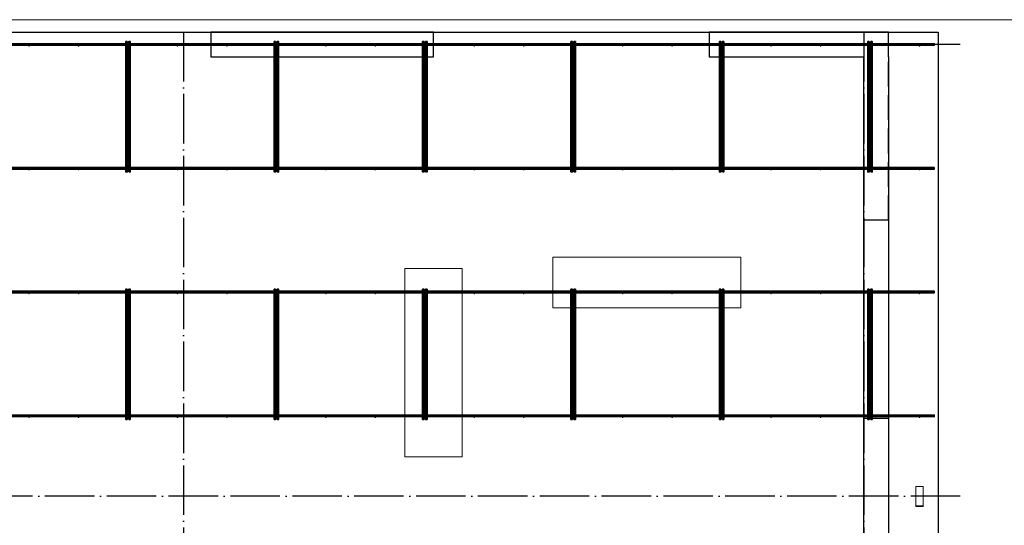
# Model space of a CAD drawing. Header units: millimetres. Extents: x -3483 to 105345, y -283423 to 72284.
# Tile 132 of 157: x 87074 to 95036, y 42606 to 46690. Entities that reach past the tile are written whole.
import ezdxf

# ---------------------------------------------------------------- set-up
doc = ezdxf.new("R2010")
doc.units = ezdxf.units.MM
for name, pattern in [('______11', [500, 400, -50, 0, -50]), ('______2', [270, 200, -70]), ('______5', [1100, 800, -100, 100, -100])]:
    doc.linetypes.add(name, pattern=pattern)
for name, color, linetype, lineweight in [('Standard', 7, 'Continuous', 25), ('Колонна (1)', 7, 'Continuous', 35), ('Стальная конструкция_ общее', 7, 'Continuous', 25), ('Стена_ общее', 7, 'Continuous', 35), ('Фундамент_ общее', 7, 'Continuous', 35)]:
    doc.layers.add(name, color=color, linetype=linetype, lineweight=lineweight)
doc.layers.add('Арм.стержн. Фиксатор', color=7, linetype='Continuous', lineweight=35, true_color=0x501e0f)
doc.layers.add('Осевая линия_ общее', color=7, linetype='______5', lineweight=13, true_color=0xa0a0a0)

# ---------------------------------------------------------------- blocks, each defined once
blk = doc.blocks.new('СЛОЖНЫЙ_ОБЪЕКТ_2')
at = {"layer": 'Колонна (1)', "color": 9, "lineweight": -3, "true_color": 0xc7c7c7, "transparency": 33554687}
for p, q in [((88620, 46590), (88620, 46390)), ((90420, 46590), (88620, 46590)), ((90420, 46390), (90420, 46590)), ((88620, 46390), (90420, 46390))]:
    blk.add_line(p, q, dxfattribs=at)
at = {"layer": 'Стена_ общее', "color": 9, "linetype": 'Continuous', "lineweight": -3, "true_color": 0xc7c7c7, "transparency": 33554687}
for p, q in [((92650, 46590), (92650, 46390)), ((94100, 46590), (92650, 46590)), ((94100, 46390), (94100, 46590)), ((92650, 46390), (93900, 46390)), ((93900, 39630), (93900, 46390)), ((94100, 46390), (94100, 39650))]:
    blk.add_line(p, q, dxfattribs=at)
at = {"layer": 'Стена_ общее', "color": 9, "linetype": '______2', "lineweight": -3, "true_color": 0xc7c7c7, "transparency": 33554687}
for p, q in [((94100, 45070), (94100, 46390)), ((94100, 45070), (93900, 45070)), ((93900, 43470), (94100, 43470))]:
    blk.add_line(p, q, dxfattribs=at)

msp = doc.modelspace()

# ---------------------------------------------------------------- hatches: boundary and pattern name
at = {"layer": 'Арм.стержн. Фиксатор', "linetype": 'Continuous', "lineweight": 35, "transparency": 33554687}
for points in [[(87156, 46478), (87155.5, 46480.3), (87154.2, 46482.2), (87152.3, 46483.5), (87150, 46484), (87147.7, 46483.5), (87145.8, 46482.2), (87144.5, 46480.3), (87144, 46478), (87144.5, 46475.7), (87145.8, 46473.8), (87147.7, 46472.5), (87150, 46472), (87152.3, 46472.5), (87154.2, 46473.8), (87155.5, 46475.7)], [(87556, 46478), (87555.5, 46480.3), (87554.2, 46482.2), (87552.3, 46483.5), (87550, 46484), (87547.7, 46483.5), (87545.8, 46482.2), (87544.5, 46480.3), (87544, 46478), (87544.5, 46475.7), (87545.8, 46473.8), (87547.7, 46472.5), (87550, 46472), (87552.3, 46472.5), (87554.2, 46473.8), (87555.5, 46475.7)], [(87956, 46478), (87955.5, 46480.3), (87954.2, 46482.2), (87952.3, 46483.5), (87950, 46484), (87947.7, 46483.5), (87945.8, 46482.2), (87944.5, 46480.3), (87944, 46478), (87944.5, 46475.7), (87945.8, 46473.8), (87947.7, 46472.5), (87950, 46472), (87952.3, 46472.5), (87954.2, 46473.8), (87955.5, 46475.7)], [(88356, 46478), (88355.5, 46480.3), (88354.2, 46482.2), (88352.3, 46483.5), (88350, 46484), (88347.7, 46483.5), (88345.8, 46482.2), (88344.5, 46480.3), (88344, 46478), (88344.5, 46475.7), (88345.8, 46473.8), (88347.7, 46472.5), (88350, 46472), (88352.3, 46472.5), (88354.2, 46473.8), (88355.5, 46475.7)], [(88756, 46478), (88755.5, 46480.3), (88754.2, 46482.2), (88752.3, 46483.5), (88750, 46484), (88747.7, 46483.5), (88745.8, 46482.2), (88744.5, 46480.3), (88744, 46478), (88744.5, 46475.7), (88745.8, 46473.8), (88747.7, 46472.5), (88750, 46472), (88752.3, 46472.5), (88754.2, 46473.8), (88755.5, 46475.7)], [(89156, 46478), (89155.5, 46480.3), (89154.2, 46482.2), (89152.3, 46483.5), (89150, 46484), (89147.7, 46483.5), (89145.8, 46482.2), (89144.5, 46480.3), (89144, 46478), (89144.5, 46475.7), (89145.8, 46473.8), (89147.7, 46472.5), (89150, 46472), (89152.3, 46472.5), (89154.2, 46473.8), (89155.5, 46475.7)], [(89556, 46478), (89555.5, 46480.3), (89554.2, 46482.2), (89552.3, 46483.5), (89550, 46484), (89547.7, 46483.5), (89545.8, 46482.2), (89544.5, 46480.3), (89544, 46478), (89544.5, 46475.7), (89545.8, 46473.8), (89547.7, 46472.5), (89550, 46472), (89552.3, 46472.5), (89554.2, 46473.8), (89555.5, 46475.7)], [(89956, 46478), (89955.5, 46480.3), (89954.2, 46482.2), (89952.3, 46483.5), (89950, 46484), (89947.7, 46483.5), (89945.8, 46482.2), (89944.5, 46480.3), (89944, 46478), (89944.5, 46475.7), (89945.8, 46473.8), (89947.7, 46472.5), (89950, 46472), (89952.3, 46472.5), (89954.2, 46473.8), (89955.5, 46475.7)], [(90356, 46478), (90355.5, 46480.3), (90354.2, 46482.2), (90352.3, 46483.5), (90350, 46484), (90347.7, 46483.5), (90345.8, 46482.2), (90344.5, 46480.3), (90344, 46478), (90344.5, 46475.7), (90345.8, 46473.8), (90347.7, 46472.5), (90350, 46472), (90352.3, 46472.5), (90354.2, 46473.8), (90355.5, 46475.7)], [(90756, 46478), (90755.5, 46480.3), (90754.2, 46482.2), (90752.3, 46483.5), (90750, 46484), (90747.7, 46483.5), (90745.8, 46482.2), (90744.5, 46480.3), (90744, 46478), (90744.5, 46475.7), (90745.8, 46473.8), (90747.7, 46472.5), (90750, 46472), (90752.3, 46472.5), (90754.2, 46473.8), (90755.5, 46475.7)], [(91156, 46478), (91155.5, 46480.3), (91154.2, 46482.2), (91152.3, 46483.5), (91150, 46484), (91147.7, 46483.5), (91145.8, 46482.2), (91144.5, 46480.3), (91144, 46478), (91144.5, 46475.7), (91145.8, 46473.8), (91147.7, 46472.5), (91150, 46472), (91152.3, 46472.5), (91154.2, 46473.8), (91155.5, 46475.7)], [(91556, 46478), (91555.5, 46480.3), (91554.2, 46482.2), (91552.3, 46483.5), (91550, 46484), (91547.7, 46483.5), (91545.8, 46482.2), (91544.5, 46480.3), (91544, 46478), (91544.5, 46475.7), (91545.8, 46473.8), (91547.7, 46472.5), (91550, 46472), (91552.3, 46472.5), (91554.2, 46473.8), (91555.5, 46475.7)], [(91956, 46478), (91955.5, 46480.3), (91954.2, 46482.2), (91952.3, 46483.5), (91950, 46484), (91947.7, 46483.5), (91945.8, 46482.2), (91944.5, 46480.3), (91944, 46478), (91944.5, 46475.7), (91945.8, 46473.8), (91947.7, 46472.5), (91950, 46472), (91952.3, 46472.5), (91954.2, 46473.8), (91955.5, 46475.7)], [(92356, 46478), (92355.5, 46480.3), (92354.2, 46482.2), (92352.3, 46483.5), (92350, 46484), (92347.7, 46483.5), (92345.8, 46482.2), (92344.5, 46480.3), (92344, 46478), (92344.5, 46475.7), (92345.8, 46473.8), (92347.7, 46472.5), (92350, 46472), (92352.3, 46472.5), (92354.2, 46473.8), (92355.5, 46475.7)], [(92756, 46478), (92755.5, 46480.3), (92754.2, 46482.2), (92752.3, 46483.5), (92750, 46484), (92747.7, 46483.5), (92745.8, 46482.2), (92744.5, 46480.3), (92744, 46478), (92744.5, 46475.7), (92745.8, 46473.8), (92747.7, 46472.5), (92750, 46472), (92752.3, 46472.5), (92754.2, 46473.8), (92755.5, 46475.7)], [(93156, 46478), (93155.5, 46480.3), (93154.2, 46482.2), (93152.3, 46483.5), (93150, 46484), (93147.7, 46483.5), (93145.8, 46482.2), (93144.5, 46480.3), (93144, 46478), (93144.5, 46475.7), (93145.8, 46473.8), (93147.7, 46472.5), (93150, 46472), (93152.3, 46472.5), (93154.2, 46473.8), (93155.5, 46475.7)], [(93556, 46478), (93555.5, 46480.3), (93554.2, 46482.2), (93552.3, 46483.5), (93550, 46484), (93547.7, 46483.5), (93545.8, 46482.2), (93544.5, 46480.3), (93544, 46478), (93544.5, 46475.7), (93545.8, 46473.8), (93547.7, 46472.5), (93550, 46472), (93552.3, 46472.5), (93554.2, 46473.8), (93555.5, 46475.7)], [(93956, 46478), (93955.5, 46480.3), (93954.2, 46482.2), (93952.3, 46483.5), (93950, 46484), (93947.7, 46483.5), (93945.8, 46482.2), (93944.5, 46480.3), (93944, 46478), (93944.5, 46475.7), (93945.8, 46473.8), (93947.7, 46472.5), (93950, 46472), (93952.3, 46472.5), (93954.2, 46473.8), (93955.5, 46475.7)], [(94356, 46478), (94355.5, 46480.3), (94354.2, 46482.2), (94352.3, 46483.5), (94350, 46484), (94347.7, 46483.5), (94345.8, 46482.2), (94344.5, 46480.3), (94344, 46478), (94344.5, 46475.7), (94345.8, 46473.8), (94347.7, 46472.5), (94350, 46472), (94352.3, 46472.5), (94354.2, 46473.8), (94355.5, 46475.7)], [(87156, 45478), (87155.5, 45480.3), (87154.2, 45482.2), (87152.3, 45483.5), (87150, 45484), (87147.7, 45483.5), (87145.8, 45482.2), (87144.5, 45480.3), (87144, 45478), (87144.5, 45475.7), (87145.8, 45473.8), (87147.7, 45472.5), (87150, 45472), (87152.3, 45472.5), (87154.2, 45473.8), (87155.5, 45475.7)], [(87556, 45478), (87555.5, 45480.3), (87554.2, 45482.2), (87552.3, 45483.5), (87550, 45484), (87547.7, 45483.5), (87545.8, 45482.2), (87544.5, 45480.3), (87544, 45478), (87544.5, 45475.7), (87545.8, 45473.8), (87547.7, 45472.5), (87550, 45472), (87552.3, 45472.5), (87554.2, 45473.8), (87555.5, 45475.7)], [(87956, 45478), (87955.5, 45480.3), (87954.2, 45482.2), (87952.3, 45483.5), (87950, 45484), (87947.7, 45483.5), (87945.8, 45482.2), (87944.5, 45480.3), (87944, 45478), (87944.5, 45475.7), (87945.8, 45473.8), (87947.7, 45472.5), (87950, 45472), (87952.3, 45472.5), (87954.2, 45473.8), (87955.5, 45475.7)], [(88356, 45478), (88355.5, 45480.3), (88354.2, 45482.2), (88352.3, 45483.5), (88350, 45484), (88347.7, 45483.5), (88345.8, 45482.2), (88344.5, 45480.3), (88344, 45478), (88344.5, 45475.7), (88345.8, 45473.8), (88347.7, 45472.5), (88350, 45472), (88352.3, 45472.5), (88354.2, 45473.8), (88355.5, 45475.7)], [(88756, 45478), (88755.5, 45480.3), (88754.2, 45482.2), (88752.3, 45483.5), (88750, 45484), (88747.7, 45483.5), (88745.8, 45482.2), (88744.5, 45480.3), (88744, 45478), (88744.5, 45475.7), (88745.8, 45473.8), (88747.7, 45472.5), (88750, 45472), (88752.3, 45472.5), (88754.2, 45473.8), (88755.5, 45475.7)], [(89156, 45478), (89155.5, 45480.3), (89154.2, 45482.2), (89152.3, 45483.5), (89150, 45484), (89147.7, 45483.5), (89145.8, 45482.2), (89144.5, 45480.3), (89144, 45478), (89144.5, 45475.7), (89145.8, 45473.8), (89147.7, 45472.5), (89150, 45472), (89152.3, 45472.5), (89154.2, 45473.8), (89155.5, 45475.7)], [(89556, 45478), (89555.5, 45480.3), (89554.2, 45482.2), (89552.3, 45483.5), (89550, 45484), (89547.7, 45483.5), (89545.8, 45482.2), (89544.5, 45480.3), (89544, 45478), (89544.5, 45475.7), (89545.8, 45473.8), (89547.7, 45472.5), (89550, 45472), (89552.3, 45472.5), (89554.2, 45473.8), (89555.5, 45475.7)], [(89956, 45478), (89955.5, 45480.3), (89954.2, 45482.2), (89952.3, 45483.5), (89950, 45484), (89947.7, 45483.5), (89945.8, 45482.2), (89944.5, 45480.3), (89944, 45478), (89944.5, 45475.7), (89945.8, 45473.8), (89947.7, 45472.5), (89950, 45472), (89952.3, 45472.5), (89954.2, 45473.8), (89955.5, 45475.7)], [(90356, 45478), (90355.5, 45480.3), (90354.2, 45482.2), (90352.3, 45483.5), (90350, 45484), (90347.7, 45483.5), (90345.8, 45482.2), (90344.5, 45480.3), (90344, 45478), (90344.5, 45475.7), (90345.8, 45473.8), (90347.7, 45472.5), (90350, 45472), (90352.3, 45472.5), (90354.2, 45473.8), (90355.5, 45475.7)], [(90756, 45478), (90755.5, 45480.3), (90754.2, 45482.2), (90752.3, 45483.5), (90750, 45484), (90747.7, 45483.5), (90745.8, 45482.2), (90744.5, 45480.3), (90744, 45478), (90744.5, 45475.7), (90745.8, 45473.8), (90747.7, 45472.5), (90750, 45472), (90752.3, 45472.5), (90754.2, 45473.8), (90755.5, 45475.7)], [(91156, 45478), (91155.5, 45480.3), (91154.2, 45482.2), (91152.3, 45483.5), (91150, 45484), (91147.7, 45483.5), (91145.8, 45482.2), (91144.5, 45480.3), (91144, 45478), (91144.5, 45475.7), (91145.8, 45473.8), (91147.7, 45472.5), (91150, 45472), (91152.3, 45472.5), (91154.2, 45473.8), (91155.5, 45475.7)], [(91556, 45478), (91555.5, 45480.3), (91554.2, 45482.2), (91552.3, 45483.5), (91550, 45484), (91547.7, 45483.5), (91545.8, 45482.2), (91544.5, 45480.3), (91544, 45478), (91544.5, 45475.7), (91545.8, 45473.8), (91547.7, 45472.5), (91550, 45472), (91552.3, 45472.5), (91554.2, 45473.8), (91555.5, 45475.7)], [(91956, 45478), (91955.5, 45480.3), (91954.2, 45482.2), (91952.3, 45483.5), (91950, 45484), (91947.7, 45483.5), (91945.8, 45482.2), (91944.5, 45480.3), (91944, 45478), (91944.5, 45475.7), (91945.8, 45473.8), (91947.7, 45472.5), (91950, 45472), (91952.3, 45472.5), (91954.2, 45473.8), (91955.5, 45475.7)], [(92356, 45478), (92355.5, 45480.3), (92354.2, 45482.2), (92352.3, 45483.5), (92350, 45484), (92347.7, 45483.5), (92345.8, 45482.2), (92344.5, 45480.3), (92344, 45478), (92344.5, 45475.7), (92345.8, 45473.8), (92347.7, 45472.5), (92350, 45472), (92352.3, 45472.5), (92354.2, 45473.8), (92355.5, 45475.7)], [(92756, 45478), (92755.5, 45480.3), (92754.2, 45482.2), (92752.3, 45483.5), (92750, 45484), (92747.7, 45483.5), (92745.8, 45482.2), (92744.5, 45480.3), (92744, 45478), (92744.5, 45475.7), (92745.8, 45473.8), (92747.7, 45472.5), (92750, 45472), (92752.3, 45472.5), (92754.2, 45473.8), (92755.5, 45475.7)], [(93156, 45478), (93155.5, 45480.3), (93154.2, 45482.2), (93152.3, 45483.5), (93150, 45484), (93147.7, 45483.5), (93145.8, 45482.2), (93144.5, 45480.3), (93144, 45478), (93144.5, 45475.7), (93145.8, 45473.8), (93147.7, 45472.5), (93150, 45472), (93152.3, 45472.5), (93154.2, 45473.8), (93155.5, 45475.7)], [(93556, 45478), (93555.5, 45480.3), (93554.2, 45482.2), (93552.3, 45483.5), (93550, 45484), (93547.7, 45483.5), (93545.8, 45482.2), (93544.5, 45480.3), (93544, 45478), (93544.5, 45475.7), (93545.8, 45473.8), (93547.7, 45472.5), (93550, 45472), (93552.3, 45472.5), (93554.2, 45473.8), (93555.5, 45475.7)], [(93956, 45478), (93955.5, 45480.3), (93954.2, 45482.2), (93952.3, 45483.5), (93950, 45484), (93947.7, 45483.5), (93945.8, 45482.2), (93944.5, 45480.3), (93944, 45478), (93944.5, 45475.7), (93945.8, 45473.8), (93947.7, 45472.5), (93950, 45472), (93952.3, 45472.5), (93954.2, 45473.8), (93955.5, 45475.7)], [(94356, 45478), (94355.5, 45480.3), (94354.2, 45482.2), (94352.3, 45483.5), (94350, 45484), (94347.7, 45483.5), (94345.8, 45482.2), (94344.5, 45480.3), (94344, 45478), (94344.5, 45475.7), (94345.8, 45473.8), (94347.7, 45472.5), (94350, 45472), (94352.3, 45472.5), (94354.2, 45473.8), (94355.5, 45475.7)], [(87156, 44478), (87155.5, 44480.3), (87154.2, 44482.2), (87152.3, 44483.5), (87150, 44484), (87147.7, 44483.5), (87145.8, 44482.2), (87144.5, 44480.3), (87144, 44478), (87144.5, 44475.7), (87145.8, 44473.8), (87147.7, 44472.5), (87150, 44472), (87152.3, 44472.5), (87154.2, 44473.8), (87155.5, 44475.7)], [(87556, 44478), (87555.5, 44480.3), (87554.2, 44482.2), (87552.3, 44483.5), (87550, 44484), (87547.7, 44483.5), (87545.8, 44482.2), (87544.5, 44480.3), (87544, 44478), (87544.5, 44475.7), (87545.8, 44473.8), (87547.7, 44472.5), (87550, 44472), (87552.3, 44472.5), (87554.2, 44473.8), (87555.5, 44475.7)], [(87956, 44478), (87955.5, 44480.3), (87954.2, 44482.2), (87952.3, 44483.5), (87950, 44484), (87947.7, 44483.5), (87945.8, 44482.2), (87944.5, 44480.3), (87944, 44478), (87944.5, 44475.7), (87945.8, 44473.8), (87947.7, 44472.5), (87950, 44472), (87952.3, 44472.5), (87954.2, 44473.8), (87955.5, 44475.7)], [(88356, 44478), (88355.5, 44480.3), (88354.2, 44482.2), (88352.3, 44483.5), (88350, 44484), (88347.7, 44483.5), (88345.8, 44482.2), (88344.5, 44480.3), (88344, 44478), (88344.5, 44475.7), (88345.8, 44473.8), (88347.7, 44472.5), (88350, 44472), (88352.3, 44472.5), (88354.2, 44473.8), (88355.5, 44475.7)], [(88756, 44478), (88755.5, 44480.3), (88754.2, 44482.2), (88752.3, 44483.5), (88750, 44484), (88747.7, 44483.5), (88745.8, 44482.2), (88744.5, 44480.3), (88744, 44478), (88744.5, 44475.7), (88745.8, 44473.8), (88747.7, 44472.5), (88750, 44472), (88752.3, 44472.5), (88754.2, 44473.8), (88755.5, 44475.7)], [(89156, 44478), (89155.5, 44480.3), (89154.2, 44482.2), (89152.3, 44483.5), (89150, 44484), (89147.7, 44483.5), (89145.8, 44482.2), (89144.5, 44480.3), (89144, 44478), (89144.5, 44475.7), (89145.8, 44473.8), (89147.7, 44472.5), (89150, 44472), (89152.3, 44472.5), (89154.2, 44473.8), (89155.5, 44475.7)], [(89556, 44478), (89555.5, 44480.3), (89554.2, 44482.2), (89552.3, 44483.5), (89550, 44484), (89547.7, 44483.5), (89545.8, 44482.2), (89544.5, 44480.3), (89544, 44478), (89544.5, 44475.7), (89545.8, 44473.8), (89547.7, 44472.5), (89550, 44472), (89552.3, 44472.5), (89554.2, 44473.8), (89555.5, 44475.7)], [(89956, 44478), (89955.5, 44480.3), (89954.2, 44482.2), (89952.3, 44483.5), (89950, 44484), (89947.7, 44483.5), (89945.8, 44482.2), (89944.5, 44480.3), (89944, 44478), (89944.5, 44475.7), (89945.8, 44473.8), (89947.7, 44472.5), (89950, 44472), (89952.3, 44472.5), (89954.2, 44473.8), (89955.5, 44475.7)], [(90356, 44478), (90355.5, 44480.3), (90354.2, 44482.2), (90352.3, 44483.5), (90350, 44484), (90347.7, 44483.5), (90345.8, 44482.2), (90344.5, 44480.3), (90344, 44478), (90344.5, 44475.7), (90345.8, 44473.8), (90347.7, 44472.5), (90350, 44472), (90352.3, 44472.5), (90354.2, 44473.8), (90355.5, 44475.7)], [(90756, 44478), (90755.5, 44480.3), (90754.2, 44482.2), (90752.3, 44483.5), (90750, 44484), (90747.7, 44483.5), (90745.8, 44482.2), (90744.5, 44480.3), (90744, 44478), (90744.5, 44475.7), (90745.8, 44473.8), (90747.7, 44472.5), (90750, 44472), (90752.3, 44472.5), (90754.2, 44473.8), (90755.5, 44475.7)], [(91156, 44478), (91155.5, 44480.3), (91154.2, 44482.2), (91152.3, 44483.5), (91150, 44484), (91147.7, 44483.5), (91145.8, 44482.2), (91144.5, 44480.3), (91144, 44478), (91144.5, 44475.7), (91145.8, 44473.8), (91147.7, 44472.5), (91150, 44472), (91152.3, 44472.5), (91154.2, 44473.8), (91155.5, 44475.7)], [(91556, 44478), (91555.5, 44480.3), (91554.2, 44482.2), (91552.3, 44483.5), (91550, 44484), (91547.7, 44483.5), (91545.8, 44482.2), (91544.5, 44480.3), (91544, 44478), (91544.5, 44475.7), (91545.8, 44473.8), (91547.7, 44472.5), (91550, 44472), (91552.3, 44472.5), (91554.2, 44473.8), (91555.5, 44475.7)], [(91956, 44478), (91955.5, 44480.3), (91954.2, 44482.2), (91952.3, 44483.5), (91950, 44484), (91947.7, 44483.5), (91945.8, 44482.2), (91944.5, 44480.3), (91944, 44478), (91944.5, 44475.7), (91945.8, 44473.8), (91947.7, 44472.5), (91950, 44472), (91952.3, 44472.5), (91954.2, 44473.8), (91955.5, 44475.7)], [(92356, 44478), (92355.5, 44480.3), (92354.2, 44482.2), (92352.3, 44483.5), (92350, 44484), (92347.7, 44483.5), (92345.8, 44482.2), (92344.5, 44480.3), (92344, 44478), (92344.5, 44475.7), (92345.8, 44473.8), (92347.7, 44472.5), (92350, 44472), (92352.3, 44472.5), (92354.2, 44473.8), (92355.5, 44475.7)], [(92756, 44478), (92755.5, 44480.3), (92754.2, 44482.2), (92752.3, 44483.5), (92750, 44484), (92747.7, 44483.5), (92745.8, 44482.2), (92744.5, 44480.3), (92744, 44478), (92744.5, 44475.7), (92745.8, 44473.8), (92747.7, 44472.5), (92750, 44472), (92752.3, 44472.5), (92754.2, 44473.8), (92755.5, 44475.7)], [(93156, 44478), (93155.5, 44480.3), (93154.2, 44482.2), (93152.3, 44483.5), (93150, 44484), (93147.7, 44483.5), (93145.8, 44482.2), (93144.5, 44480.3), (93144, 44478), (93144.5, 44475.7), (93145.8, 44473.8), (93147.7, 44472.5), (93150, 44472), (93152.3, 44472.5), (93154.2, 44473.8), (93155.5, 44475.7)], [(93556, 44478), (93555.5, 44480.3), (93554.2, 44482.2), (93552.3, 44483.5), (93550, 44484), (93547.7, 44483.5), (93545.8, 44482.2), (93544.5, 44480.3), (93544, 44478), (93544.5, 44475.7), (93545.8, 44473.8), (93547.7, 44472.5), (93550, 44472), (93552.3, 44472.5), (93554.2, 44473.8), (93555.5, 44475.7)], [(93956, 44478), (93955.5, 44480.3), (93954.2, 44482.2), (93952.3, 44483.5), (93950, 44484), (93947.7, 44483.5), (93945.8, 44482.2), (93944.5, 44480.3), (93944, 44478), (93944.5, 44475.7), (93945.8, 44473.8), (93947.7, 44472.5), (93950, 44472), (93952.3, 44472.5), (93954.2, 44473.8), (93955.5, 44475.7)], [(94356, 44478), (94355.5, 44480.3), (94354.2, 44482.2), (94352.3, 44483.5), (94350, 44484), (94347.7, 44483.5), (94345.8, 44482.2), (94344.5, 44480.3), (94344, 44478), (94344.5, 44475.7), (94345.8, 44473.8), (94347.7, 44472.5), (94350, 44472), (94352.3, 44472.5), (94354.2, 44473.8), (94355.5, 44475.7)], [(87156, 43478), (87155.5, 43480.3), (87154.2, 43482.2), (87152.3, 43483.5), (87150, 43484), (87147.7, 43483.5), (87145.8, 43482.2), (87144.5, 43480.3), (87144, 43478), (87144.5, 43475.7), (87145.8, 43473.8), (87147.7, 43472.5), (87150, 43472), (87152.3, 43472.5), (87154.2, 43473.8), (87155.5, 43475.7)], [(87556, 43478), (87555.5, 43480.3), (87554.2, 43482.2), (87552.3, 43483.5), (87550, 43484), (87547.7, 43483.5), (87545.8, 43482.2), (87544.5, 43480.3), (87544, 43478), (87544.5, 43475.7), (87545.8, 43473.8), (87547.7, 43472.5), (87550, 43472), (87552.3, 43472.5), (87554.2, 43473.8), (87555.5, 43475.7)], [(87956, 43478), (87955.5, 43480.3), (87954.2, 43482.2), (87952.3, 43483.5), (87950, 43484), (87947.7, 43483.5), (87945.8, 43482.2), (87944.5, 43480.3), (87944, 43478), (87944.5, 43475.7), (87945.8, 43473.8), (87947.7, 43472.5), (87950, 43472), (87952.3, 43472.5), (87954.2, 43473.8), (87955.5, 43475.7)], [(88356, 43478), (88355.5, 43480.3), (88354.2, 43482.2), (88352.3, 43483.5), (88350, 43484), (88347.7, 43483.5), (88345.8, 43482.2), (88344.5, 43480.3), (88344, 43478), (88344.5, 43475.7), (88345.8, 43473.8), (88347.7, 43472.5), (88350, 43472), (88352.3, 43472.5), (88354.2, 43473.8), (88355.5, 43475.7)], [(88756, 43478), (88755.5, 43480.3), (88754.2, 43482.2), (88752.3, 43483.5), (88750, 43484), (88747.7, 43483.5), (88745.8, 43482.2), (88744.5, 43480.3), (88744, 43478), (88744.5, 43475.7), (88745.8, 43473.8), (88747.7, 43472.5), (88750, 43472), (88752.3, 43472.5), (88754.2, 43473.8), (88755.5, 43475.7)], [(89156, 43478), (89155.5, 43480.3), (89154.2, 43482.2), (89152.3, 43483.5), (89150, 43484), (89147.7, 43483.5), (89145.8, 43482.2), (89144.5, 43480.3), (89144, 43478), (89144.5, 43475.7), (89145.8, 43473.8), (89147.7, 43472.5), (89150, 43472), (89152.3, 43472.5), (89154.2, 43473.8), (89155.5, 43475.7)], [(89556, 43478), (89555.5, 43480.3), (89554.2, 43482.2), (89552.3, 43483.5), (89550, 43484), (89547.7, 43483.5), (89545.8, 43482.2), (89544.5, 43480.3), (89544, 43478), (89544.5, 43475.7), (89545.8, 43473.8), (89547.7, 43472.5), (89550, 43472), (89552.3, 43472.5), (89554.2, 43473.8), (89555.5, 43475.7)], [(89956, 43478), (89955.5, 43480.3), (89954.2, 43482.2), (89952.3, 43483.5), (89950, 43484), (89947.7, 43483.5), (89945.8, 43482.2), (89944.5, 43480.3), (89944, 43478), (89944.5, 43475.7), (89945.8, 43473.8), (89947.7, 43472.5), (89950, 43472), (89952.3, 43472.5), (89954.2, 43473.8), (89955.5, 43475.7)], [(90356, 43478), (90355.5, 43480.3), (90354.2, 43482.2), (90352.3, 43483.5), (90350, 43484), (90347.7, 43483.5), (90345.8, 43482.2), (90344.5, 43480.3), (90344, 43478), (90344.5, 43475.7), (90345.8, 43473.8), (90347.7, 43472.5), (90350, 43472), (90352.3, 43472.5), (90354.2, 43473.8), (90355.5, 43475.7)], [(90756, 43478), (90755.5, 43480.3), (90754.2, 43482.2), (90752.3, 43483.5), (90750, 43484), (90747.7, 43483.5), (90745.8, 43482.2), (90744.5, 43480.3), (90744, 43478), (90744.5, 43475.7), (90745.8, 43473.8), (90747.7, 43472.5), (90750, 43472), (90752.3, 43472.5), (90754.2, 43473.8), (90755.5, 43475.7)], [(91156, 43478), (91155.5, 43480.3), (91154.2, 43482.2), (91152.3, 43483.5), (91150, 43484), (91147.7, 43483.5), (91145.8, 43482.2), (91144.5, 43480.3), (91144, 43478), (91144.5, 43475.7), (91145.8, 43473.8), (91147.7, 43472.5), (91150, 43472), (91152.3, 43472.5), (91154.2, 43473.8), (91155.5, 43475.7)], [(91556, 43478), (91555.5, 43480.3), (91554.2, 43482.2), (91552.3, 43483.5), (91550, 43484), (91547.7, 43483.5), (91545.8, 43482.2), (91544.5, 43480.3), (91544, 43478), (91544.5, 43475.7), (91545.8, 43473.8), (91547.7, 43472.5), (91550, 43472), (91552.3, 43472.5), (91554.2, 43473.8), (91555.5, 43475.7)], [(91956, 43478), (91955.5, 43480.3), (91954.2, 43482.2), (91952.3, 43483.5), (91950, 43484), (91947.7, 43483.5), (91945.8, 43482.2), (91944.5, 43480.3), (91944, 43478), (91944.5, 43475.7), (91945.8, 43473.8), (91947.7, 43472.5), (91950, 43472), (91952.3, 43472.5), (91954.2, 43473.8), (91955.5, 43475.7)], [(92356, 43478), (92355.5, 43480.3), (92354.2, 43482.2), (92352.3, 43483.5), (92350, 43484), (92347.7, 43483.5), (92345.8, 43482.2), (92344.5, 43480.3), (92344, 43478), (92344.5, 43475.7), (92345.8, 43473.8), (92347.7, 43472.5), (92350, 43472), (92352.3, 43472.5), (92354.2, 43473.8), (92355.5, 43475.7)], [(92756, 43478), (92755.5, 43480.3), (92754.2, 43482.2), (92752.3, 43483.5), (92750, 43484), (92747.7, 43483.5), (92745.8, 43482.2), (92744.5, 43480.3), (92744, 43478), (92744.5, 43475.7), (92745.8, 43473.8), (92747.7, 43472.5), (92750, 43472), (92752.3, 43472.5), (92754.2, 43473.8), (92755.5, 43475.7)], [(93156, 43478), (93155.5, 43480.3), (93154.2, 43482.2), (93152.3, 43483.5), (93150, 43484), (93147.7, 43483.5), (93145.8, 43482.2), (93144.5, 43480.3), (93144, 43478), (93144.5, 43475.7), (93145.8, 43473.8), (93147.7, 43472.5), (93150, 43472), (93152.3, 43472.5), (93154.2, 43473.8), (93155.5, 43475.7)], [(93556, 43478), (93555.5, 43480.3), (93554.2, 43482.2), (93552.3, 43483.5), (93550, 43484), (93547.7, 43483.5), (93545.8, 43482.2), (93544.5, 43480.3), (93544, 43478), (93544.5, 43475.7), (93545.8, 43473.8), (93547.7, 43472.5), (93550, 43472), (93552.3, 43472.5), (93554.2, 43473.8), (93555.5, 43475.7)], [(93956, 43478), (93955.5, 43480.3), (93954.2, 43482.2), (93952.3, 43483.5), (93950, 43484), (93947.7, 43483.5), (93945.8, 43482.2), (93944.5, 43480.3), (93944, 43478), (93944.5, 43475.7), (93945.8, 43473.8), (93947.7, 43472.5), (93950, 43472), (93952.3, 43472.5), (93954.2, 43473.8), (93955.5, 43475.7)], [(94356, 43478), (94355.5, 43480.3), (94354.2, 43482.2), (94352.3, 43483.5), (94350, 43484), (94347.7, 43483.5), (94345.8, 43482.2), (94344.5, 43480.3), (94344, 43478), (94344.5, 43475.7), (94345.8, 43473.8), (94347.7, 43472.5), (94350, 43472), (94352.3, 43472.5), (94354.2, 43473.8), (94355.5, 43475.7)]]:
    msp.add_hatch(color=34, dxfattribs=at).paths.add_polyline_path(points)

# ---------------------------------------------------------------- linework, layer by layer
at = {"layer": 'Standard', "color": 52, "linetype": 'Continuous', "lineweight": 13, "transparency": 33554687}
for p, q in [((91385.2, 44771.1), (91385.2, 44362.7)), ((92905.2, 44771.1), (91385.2, 44771.1)), ((91385.2, 44771.1), (91385.2, 44362.7)), ((92905.2, 44771.1), (91385.2, 44771.1)), ((91385.2, 44771.1), (91385.2, 44362.7)), ((92905.2, 44771.1), (91385.2, 44771.1)), ((91385.2, 44771.1), (91385.2, 44362.7)), ((92905.2, 44771.1), (91385.2, 44771.1)), ((92905.2, 44362.7), (92905.2, 44771.1)), ((92905.2, 44362.7), (92905.2, 44771.1)), ((92905.2, 44362.7), (92905.2, 44771.1)), ((92905.2, 44362.7), (92905.2, 44771.1)), ((90652.6, 44679.9), (90187.9, 44679.9)), ((90187.9, 44679.9), (90187.9, 43159.9)), ((90652.6, 44679.9), (90187.9, 44679.9)), ((90187.9, 44679.9), (90187.9, 43159.9)), ((90652.6, 44679.9), (90187.9, 44679.9)), ((90187.9, 44679.9), (90187.9, 43159.9)), ((90652.6, 44679.9), (90187.9, 44679.9)), ((90187.9, 44679.9), (90187.9, 43159.9)), ((90652.6, 43159.9), (90652.6, 44679.9)), ((90652.6, 43159.9), (90652.6, 44679.9)), ((90652.6, 43159.9), (90652.6, 44679.9)), ((90652.6, 43159.9), (90652.6, 44679.9)), ((91385.2, 44362.7), (92905.2, 44362.7)), ((91385.2, 44362.7), (92905.2, 44362.7)), ((91385.2, 44362.7), (92905.2, 44362.7)), ((91385.2, 44362.7), (92905.2, 44362.7)), ((90187.9, 43159.9), (90652.6, 43159.9)), ((90187.9, 43159.9), (90652.6, 43159.9)), ((90187.9, 43159.9), (90652.6, 43159.9)), ((90187.9, 43159.9), (90652.6, 43159.9))]:
    msp.add_line(p, q, dxfattribs=at)
at = {"layer": 'Standard', "color": 7, "linetype": 'Continuous', "lineweight": 13, "transparency": 33554687}
msp.add_lwpolyline([(79250, -750), (105250, -750), (105250, 46690), (79250, 46690), (79250, -750)], dxfattribs=at)
at = {"layer": 'Арм.стержн. Фиксатор', "color": 34, "linetype": 'Continuous', "lineweight": 35, "transparency": 33554687}
for points in [[(87944, 46512.9), (87944, 45460.8), (87932, 45460.8), (87932, 46512.9), (87944, 46512.9)], [(87956, 45461.1), (87956, 46513.1), (87968, 46513.1), (87968, 45461.1), (87956, 45461.1)], [(89144, 46512.9), (89144, 45460.8), (89132, 45460.8), (89132, 46512.9), (89144, 46512.9)], [(89156, 45461.1), (89156, 46513.1), (89168, 46513.1), (89168, 45461.1), (89156, 45461.1)], [(90344, 46512.9), (90344, 45460.8), (90332, 45460.8), (90332, 46512.9), (90344, 46512.9)], [(90356, 45461.1), (90356, 46513.1), (90368, 46513.1), (90368, 45461.1), (90356, 45461.1)], [(91544, 46512.9), (91544, 45460.8), (91532, 45460.8), (91532, 46512.9), (91544, 46512.9)], [(91556, 45461.1), (91556, 46513.1), (91568, 46513.1), (91568, 45461.1), (91556, 45461.1)], [(92744, 46512.9), (92744, 45460.8), (92732, 45460.8), (92732, 46512.9), (92744, 46512.9)], [(92756, 45461.1), (92756, 46513.1), (92768, 46513.1), (92768, 45461.1), (92756, 45461.1)], [(93944, 46512.9), (93944, 45460.8), (93932, 45460.8), (93932, 46512.9), (93944, 46512.9)], [(93956, 45461.1), (93956, 46513.1), (93968, 46513.1), (93968, 45461.1), (93956, 45461.1)], [(80630, 46496), (94470, 46496), (94470, 46484), (80630, 46484), (80630, 46496)], [(80630, 46496), (94470, 46496), (94470, 46484), (80630, 46484), (80630, 46496)], [(80630, 45496), (94470, 45496), (94470, 45484), (80630, 45484), (80630, 45496)], [(80630, 45496), (94470, 45496), (94470, 45484), (80630, 45484), (80630, 45496)], [(87944, 44512.9), (87944, 43460.8), (87932, 43460.8), (87932, 44512.9), (87944, 44512.9)], [(87956, 43461.1), (87956, 44513.1), (87968, 44513.1), (87968, 43461.1), (87956, 43461.1)], [(89144, 44512.9), (89144, 43460.8), (89132, 43460.8), (89132, 44512.9), (89144, 44512.9)], [(89156, 43461.1), (89156, 44513.1), (89168, 44513.1), (89168, 43461.1), (89156, 43461.1)], [(90344, 44512.9), (90344, 43460.8), (90332, 43460.8), (90332, 44512.9), (90344, 44512.9)], [(90356, 43461.1), (90356, 44513.1), (90368, 44513.1), (90368, 43461.1), (90356, 43461.1)], [(91544, 44512.9), (91544, 43460.8), (91532, 43460.8), (91532, 44512.9), (91544, 44512.9)], [(91556, 43461.1), (91556, 44513.1), (91568, 44513.1), (91568, 43461.1), (91556, 43461.1)], [(92744, 44512.9), (92744, 43460.8), (92732, 43460.8), (92732, 44512.9), (92744, 44512.9)], [(92756, 43461.1), (92756, 44513.1), (92768, 44513.1), (92768, 43461.1), (92756, 43461.1)], [(93944, 44512.9), (93944, 43460.8), (93932, 43460.8), (93932, 44512.9), (93944, 44512.9)], [(93956, 43461.1), (93956, 44513.1), (93968, 44513.1), (93968, 43461.1), (93956, 43461.1)], [(80630, 44496), (94470, 44496), (94470, 44484), (80630, 44484), (80630, 44496)], [(80630, 44496), (94470, 44496), (94470, 44484), (80630, 44484), (80630, 44496)], [(80630, 43496), (94470, 43496), (94470, 43484), (80630, 43484), (80630, 43496)], [(80630, 43496), (94470, 43496), (94470, 43484), (80630, 43484), (80630, 43496)]]:
    msp.add_lwpolyline(points, dxfattribs=at)
at = {"layer": 'Осевая линия_ общее', "color": 253, "linetype": '______11', "lineweight": -3, "true_color": 0xa0a0a0, "transparency": 33554687}
for p, q in [((88400, 46590), (88400, -2827.9)), ((93900, 46590), (93900, -2827.9)), ((94680, 46490), (77142.2, 46490)), ((94680, 42840), (77142.2, 42840))]:
    msp.add_line(p, q, dxfattribs=at)
at = {"layer": 'Стальная конструкция_ общее', "color": 253, "linetype": '______2', "lineweight": 18, "true_color": 0xababab, "transparency": 33554687}
for p, q in [((94320, 42763.1), (94320, 42920)), ((94320, 42920), (94380, 42920)), ((94320, 42763.1), (94320, 42920)), ((94320, 42920), (94380, 42920)), ((94380, 42920), (94380, 42763.1)), ((94380, 42920), (94380, 42763.1))]:
    msp.add_line(p, q, dxfattribs=at)
at = {"layer": 'Стальная конструкция_ общее', "color": 7, "linetype": 'Continuous', "lineweight": 25, "transparency": 33554687}
for p, q in [((94320, 42760), (94320, 42763.1)), ((94320, 42763.1), (94380, 42763.1)), ((94320, 42760), (94320, 42763.1)), ((94320, 42763.1), (94380, 42763.1)), ((94320, 42760), (94380, 42760)), ((94320, 42760), (94380, 42760)), ((94380, 42763.1), (94380, 42760)), ((94380, 42763.1), (94380, 42760))]:
    msp.add_line(p, q, dxfattribs=at)
at = {"layer": 'Фундамент_ общее', "color": 7, "lineweight": 25, "transparency": 33554687}
for p, q in [((80600, 46590), (94500, 46590)), ((94500, 46590), (94500, 40050))]:
    msp.add_line(p, q, dxfattribs=at)
at = {"layer": 'Фундамент_ общее', "color": 7, "linetype": 'Continuous', "lineweight": 25, "transparency": 33554687}
for p, q in [((80600, 46590), (94500, 46590)), ((94500, 46590), (94500, 40050))]:
    msp.add_line(p, q, dxfattribs=at)

# ---------------------------------------------------------------- block references
at = {"layer": 'Стена_ общее', "color": 9, "linetype": 'Continuous', "lineweight": -3, "true_color": 0xc7c7c7, "transparency": 33554687}
msp.add_blockref('СЛОЖНЫЙ_ОБЪЕКТ_2', (0, 0), dxfattribs=at)

doc.saveas('drawing.dxf')
